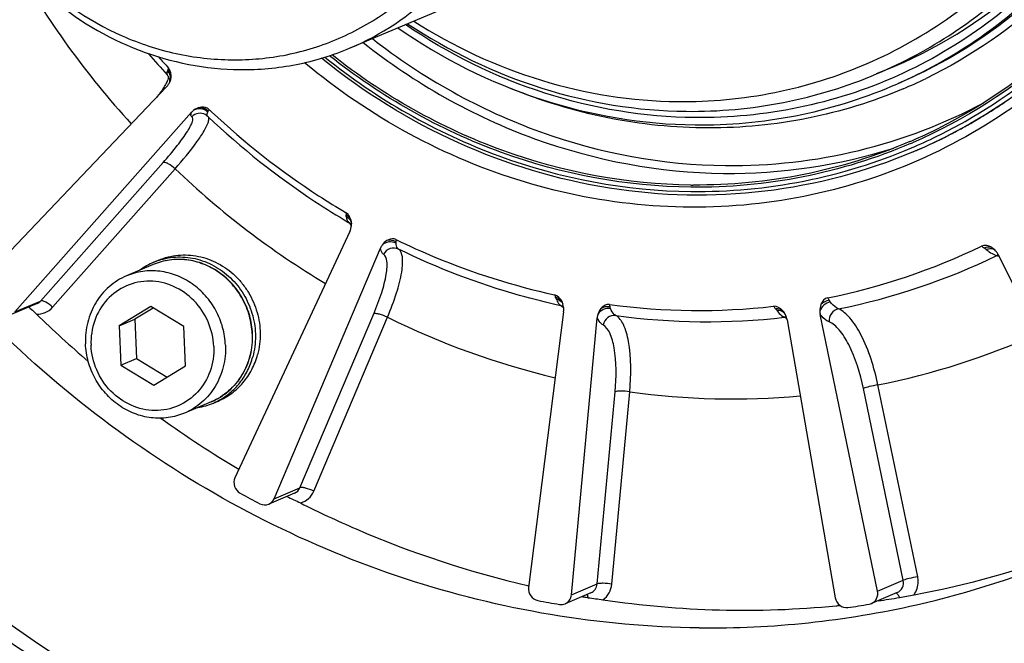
# Model space of a CAD drawing. Header units: millimetres. Extents: x 0 to 420, y 0 to 297.
# Tile 4 of 53: x 157.39 to 171.14, y 21.86 to 30.56. Entities that reach past the tile are written whole.
import ezdxf

# ---------------------------------------------------------------- set-up
doc = ezdxf.new("R2010")
doc.units = ezdxf.units.MM
doc.header["$LTSCALE"] = 23.1
doc.layers.add('COMPONENTS', color=7, linetype='CONTINUOUS')

msp = doc.modelspace()

# ---------------------------------------------------------------- linework, layer by layer
at = {"layer": 'COMPONENTS', "color": 7, "linetype": 'CONTINUOUS'}
for p, q in [((162.00484, 30.1677), (167.95921, 32.68971)), ((159.44639, 29.7928), (159.44649, 29.7927)), ((159.44036, 29.62486), (156.87815, 26.93591)), ((157.32136, 26.48351), (159.78799, 29.27002)), ((159.98829, 29.23367), (159.988, 29.23385)), ((160.00382, 29.22272), (160.01168, 29.2158)), ((160.01166, 29.21581), (160.01918, 29.20868)), ((170.61028, 29.08343), (170.6209, 29.08938)), ((170.3397, 28.93863), (170.32778, 28.93261)), ((169.84203, 28.77397), (169.84857, 28.77677)), ((169.92091, 28.74245), (169.9238, 28.74371)), ((169.86458, 28.71833), (169.88426, 28.72669)), ((169.87114, 28.7211), (169.86458, 28.71833)), ((157.68091, 26.6358), (159.39189, 28.56867)), ((157.84795, 26.54773), (159.55893, 28.48059)), ((161.98062, 27.73346), (161.98721, 27.72937)), ((161.98721, 27.72937), (161.9878, 27.72898)), ((161.99858, 27.60579), (160.39425, 24.17009)), ((160.94155, 23.87679), (162.42785, 27.37573)), ((171.05145, 27.28233), (172.8218, 23.7481)), ((159.25309, 27.14471), (158.8791, 26.98631)), ((159.26073, 27.17749), (159.32719, 27.20564)), ((157.63075, 26.59962), (157.2712, 26.44733)), ((157.32136, 26.48351), (157.68091, 26.6358)), ((157.53137, 26.53663), (157.56584, 26.50599)), ((159.21899, 26.55864), (158.77915, 26.28931)), ((159.2528, 26.53821), (158.99706, 26.3816)), ((159.68097, 26.27954), (159.21899, 26.55864)), ((164.96632, 26.61549), (164.96149, 26.62625)), ((161.3011, 24.02908), (162.33207, 26.45612)), ((161.49348, 23.98129), (162.52445, 26.40833)), ((164.98348, 26.4857), (164.49409, 22.63957)), ((165.0919, 22.53407), (165.45238, 26.40295)), ((168.05193, 26.49022), (168.04101, 26.50305)), ((169.36614, 22.58679), (168.56551, 26.4469)), ((158.77915, 26.28931), (158.99706, 26.3816)), ((158.77915, 26.28931), (158.8013, 25.74087)), ((158.99706, 26.3816), (159.01921, 25.83317)), ((159.70312, 25.7311), (159.68097, 26.27954)), ((168.10289, 26.37425), (168.77633, 22.49416)), ((160.63568, 26.17649), (160.63558, 26.17897)), ((160.63899, 26.17654), (160.63889, 26.1792)), ((158.8013, 25.74087), (159.01921, 25.83317)), ((158.8013, 25.74087), (159.26329, 25.46177)), ((159.01921, 25.83317), (159.44738, 25.5745)), ((159.26329, 25.46177), (159.70312, 25.7311)), ((169.92708, 22.78805), (169.37172, 25.46561)), ((165.45145, 22.68636), (165.7015, 25.37001)), ((165.65566, 22.68579), (165.90571, 25.36944)), ((169.72569, 22.73908), (169.17033, 25.41665)), ((160.06432, 25.22943), (159.69033, 25.07102)), ((160.09318, 25.21211), (160.15964, 25.24026)), ((161.22561, 23.95261), (160.86606, 23.80032)), ((160.94155, 23.87679), (161.3011, 24.02908)), ((165.0919, 22.53407), (165.45145, 22.68636)), ((169.36614, 22.58679), (169.72569, 22.73908)), ((165.36412, 22.56268), (165.00457, 22.41039)), ((169.64118, 22.56587), (169.28163, 22.41358)), ((165.29177, 22.50101), (165.32557, 22.49539))]:
    msp.add_line(p, q, dxfattribs=at)
for points in [[(159.44648, 29.7927), (159.45408, 29.78361), (159.46497, 29.76713), (159.47314, 29.75), (159.4786, 29.73301), (159.48148, 29.71757), (159.48239, 29.70441), (159.48201, 29.69364), (159.48098, 29.68572)], [(159.988, 29.23385), (159.98969, 29.23281), (160.00382, 29.22272)], [(161.98722, 27.72938), (162.00032, 27.71918), (162.01185, 27.7066), (162.01885, 27.69589)]]:
    msp.add_lwpolyline(points, dxfattribs=at)
for centre, radius, start, end in [((168.22003, 37.54998), 12.54138, 209.507807, 222.317325), ((167.68163, 37.29225), 11.13827, 220.30694, 222.322613), ((167.53932, 37.22407), 10.90837, 221.177772, 222.262778), ((159.12645, 29.84443), 0.35097, 335.865414, 336.605884), ((159.28038, 29.77963), 0.2224, 335.776906, 338.714758), ((159.28001, 29.77977), 0.2228, 338.716593, 343.724351), ((159.28158, 29.77934), 0.22118, 343.715381, 351.808006), ((167.04864, 35.91617), 6.8621, 292.956634, 295.877614), ((158.67119, 30.08664), 0.86697, 329.067774, 329.237037), ((159.28263, 29.77852), 0.21989, 327.690131, 334.074992), ((159.28086, 29.77941), 0.22187, 334.067444, 335.77659), ((159.95818, 29.11921), 0.2274, 126.999275, 138.455735), ((167.42981, 37.11588), 10.75439, 226.569649, 226.795564), ((166.87887, 35.75363), 7.643, 301.98261, 303.855846), ((159.90637, 29.09855), 0.158, 58.895465, 61.466505), ((167.49153, 37.0967), 10.8654, 226.55009, 236.597108), ((167.34176, 37.01847), 10.6231, 226.782067, 237.042355), ((166.89128, 35.73381), 7.61962, 299.306098, 300.902818), ((166.88976, 35.73633), 7.62255, 300.902916, 301.982071), ((166.87507, 35.72688), 7.46949, 293.418338, 296.720186), ((166.87238, 35.72431), 7.55817, 293.433872, 299.459373), ((166.89318, 35.73044), 7.61575, 297.87825, 299.214559), ((166.88025, 35.71531), 7.45682, 293.190865, 293.417169), ((166.90446, 35.72524), 7.60651, 292.955566, 296.74698), ((166.89982, 35.71737), 7.60109, 294.592329, 296.402453), ((166.89579, 35.7255), 7.61016, 296.402422, 297.878246), ((167.3061, 36.01365), 7.59637, 269.324396, 287.520174), ((166.87913, 35.71033), 7.48266, 293.20929, 293.429832), ((166.88232, 35.7028), 7.53449, 293.184302, 293.429599), ((166.90589, 35.70404), 7.58644, 293.115846, 293.417165), ((166.90436, 35.70753), 7.59025, 293.441074, 294.592142), ((167.82149, 37.13828), 11.96768, 226.337746, 239.008311), ((166.84382, 35.95098), 7.6966, 269.379397, 269.594625), ((167.18729, 36.79456), 10.3512, 237.085532, 239.5765), ((167.32229, 36.85267), 10.56851, 236.634737, 239.639918), ((161.67694, 27.80652), 0.27243, 1.959648, 6.331933), ((161.78494, 27.70789), 0.23652, 345.806107, 356.079374), ((161.78954, 27.70827), 0.23191, 4.170417, 8.943594), ((161.78593, 27.70799), 0.23554, 1.138631, 4.176365), ((161.78434, 27.70796), 0.23712, 356.072517, 1.138091), ((162.64951, 27.28151), 0.24085, 145.944616, 156.971156), ((166.90327, 35.50342), 8.99783, 281.345088, 295.805693), ((170.51433, 26.90112), 0.58453, 50.884225, 54.058401), ((170.8461, 27.19784), 0.21844, 55.764375, 59.874776), ((170.84135, 27.19082), 0.22692, 52.283485, 55.769149), ((167.02649, 35.52513), 9.17578, 281.274407, 295.876477), ((171.13361, 27.59138), 0.33818, 243.895969, 247.837885), ((171.12004, 27.55888), 0.30297, 247.896802, 248.665948), ((170.80578, 27.15908), 0.27485, 26.641493, 36.738757), ((171.09285, 27.1429), 0.1407, 106.165563, 116.032543), ((170.90847, 26.86259), 0.42484, 68.571444, 73.223166), ((159.62197, 26.32536), 0.92554, 112.972822, 126.850902), ((159.62029, 26.32853), 0.92196, 108.476816, 112.953462), ((164.47052, 26.50696), 0.43929, 21.049424, 24.318007), ((159.5792, 28.83488), 3.07823, 227.902064, 228.297674), ((164.91976, 26.42738), 0.14426, 64.131361, 77.71007), ((164.85129, 26.40586), 0.19073, 45.652018, 49.461755), ((166.87021, 35.81479), 9.31131, 262.318505, 276.44028), ((168.28654, 37.41722), 15.29453, 225.792299, 229.462881), ((167.4705, 36.46464), 11.20682, 243.81041, 256.562408), ((164.72044, 26.51883), 0.26512, 352.822718, 3.165976), ((165.70889, 26.37899), 0.25763, 164.119721, 174.662829), ((166.99194, 35.78216), 9.43543, 262.20388, 276.55497), ((167.51884, 26.17659), 0.5496, 36.80095, 39.826952), ((168.1515, 26.58928), 0.1989, 237.407313, 239.597059), ((167.86477, 26.34204), 0.23874, 34.766759, 38.370622), ((168.08518, 26.27003), 0.13931, 86.150007, 96.647945), ((167.83191, 26.32695), 0.27508, 9.900993, 19.993039), ((168.8312, 26.50188), 0.27131, 181.505184, 191.691255), ((167.38189, 35.53493), 10.26405, 281.178406, 294.288566), ((167.35435, 35.81302), 10.54357, 262.102831, 275.07686), ((159.73247, 26.06449), 0.92556, 279.057069, 292.936409), ((159.73355, 26.06112), 0.92203, 292.955952, 297.430804), ((168.00006, 37.04796), 14.82679, 234.35099, 239.384935), ((167.43858, 36.63334), 14.46938, 241.191074, 242.434191), ((167.53845, 35.17167), 12.84972, 280.482832, 290.567174), ((167.05616, 34.93937), 12.86369, 282.820635, 292.939854), ((167.12502, 35.74178), 13.52039, 259.341565, 260.642189), ((167.53281, 35.89003), 13.57528, 260.274088, 260.497968), ((167.50268, 35.60998), 13.28971, 261.474944, 275.55093), ((169.22734, 22.54178), 0.13921, 279.652918, 293.174043), ((167.51682, 35.25016), 12.93255, 278.253468, 279.598061), ((167.02003, 35.15273), 13.07975, 269.366583, 282.767562), ((167.51482, 35.32932), 13.0092, 275.617277, 275.834682), ((167.10602, 35.08714), 12.86265, 278.253468, 279.598061)]:
    msp.add_arc(centre, radius, start, end, dxfattribs=at)
for points, knots in [([(173.11653, 20.01764), (174.0042, 20.39363), (175.71761, 21.31528), (177.99448, 23.15085), (179.91667, 25.38789), (181.93827, 28.82488), (183.30667, 33.7879), (182.91683, 40.00082), (180.57918, 45.82081), (176.56058, 50.58651), (172.1356, 53.24058), (168.2932, 54.34295), (166.32096, 54.54503), (165.34194, 54.55564)], [0, 0, 0, 0, 0.06006727, 0.12040877, 0.18126365, 0.24280537, 0.36775832, 0.49537594, 0.62411538, 0.75196203, 0.87727635, 0.93899429, 1, 1, 1, 1]), ([(159.01241, 53.31353), (158.12474, 52.93754), (156.41133, 52.01588), (154.13446, 50.18032), (152.21227, 47.94328), (150.19067, 44.50628), (148.82227, 39.54326), (149.21211, 33.33035), (151.54976, 27.51035), (155.56836, 22.74466), (159.99334, 20.09058), (163.83574, 18.98821), (165.80799, 18.78613), (166.78701, 18.77553)], [0, 0, 0, 0, 0.06006727, 0.12040877, 0.18126365, 0.24280537, 0.36775832, 0.49537594, 0.62411538, 0.75196203, 0.87727635, 0.93899429, 1, 1, 1, 1]), ([(167.00491, 18.86782), (166.03091, 18.87837), (164.06888, 19.07847), (160.24514, 20.16989), (155.8373, 22.79807), (151.82049, 27.52169), (149.46208, 33.29834), (149.02846, 39.47773), (150.34338, 44.4298), (152.31736, 47.87404), (154.20304, 50.12461), (156.44415, 51.98223), (158.13564, 52.9244), (159.01319, 53.31189)], [0, 0, 0, 0, 0.06098944, 0.12268692, 0.247953, 0.37575045, 0.50446605, 0.63210461, 0.75711924, 0.81869418, 0.87957731, 0.93993492, 1, 1, 1, 1]), ([(166.87543, 22.07378), (165.49006, 22.08879), (162.6773, 22.56646), (158.84072, 24.51273), (155.65696, 27.51437), (153.39702, 31.30922), (152.24816, 35.57391), (152.31201, 39.94887), (153.58794, 44.057), (155.20445, 46.40765), (156.15871, 47.41193)], [0, 0, 0, 0, 0.12147131, 0.24555582, 0.37206607, 0.50001484, 0.62796075, 0.75446336, 0.87853829, 1, 1, 1, 1]), ([(169.56278, 29.63306), (169.94769, 29.79611), (170.69065, 30.19579), (171.67794, 30.99176), (172.51143, 31.96181), (173.38802, 33.45219), (173.98143, 35.60425), (173.81197, 38.29851), (172.79982, 40.82147), (171.33561, 42.55443), (169.89501, 43.58603), (168.71586, 44.15993), (167.47093, 44.51758), (166.61586, 44.60506), (166.19134, 44.60966)], [0, 0, 0, 0, 0.06003999, 0.12035456, 0.18118223, 0.24269632, 0.36759346, 0.49515397, 0.62383543, 0.75162447, 0.81485565, 0.87733075, 0.93902145, 1, 1, 1, 1]), ([(169.35411, 29.80532), (169.72727, 29.96334), (170.44756, 30.35071), (171.40473, 31.12232), (172.21281, 32.06238), (172.84754, 33.14222), (173.29052, 34.32999), (173.61012, 36.01374), (173.47444, 38.20667), (172.49272, 40.65096), (171.07345, 42.33135), (169.67689, 43.33138), (168.5338, 43.88776), (167.32696, 44.23446), (166.49806, 44.31926), (166.08652, 44.32372)], [0, 0, 0, 0, 0.06001318, 0.12030051, 0.18110055, 0.24258687, 0.3048479, 0.36787949, 0.49538253, 0.62400662, 0.75173874, 0.81494174, 0.87738887, 0.93905089, 1, 1, 1, 1]), ([(166.57763, 29.42007), (167.03065, 29.41517), (167.9381, 29.49892), (169.23985, 29.90571), (170.42778, 30.5774), (171.45472, 31.48743), (172.28122, 32.59983), (172.87595, 33.87083), (173.21676, 35.25166), (173.31724, 37.16939), (172.76741, 39.56591), (171.40036, 41.60928), (169.93606, 42.84971), (168.69784, 43.54682), (167.3662, 43.98335), (166.44277, 44.0898), (165.98495, 44.09476)], [0, 0, 0, 0, 0.06062986, 0.12091632, 0.18121863, 0.24188846, 0.303218, 0.3653918, 0.42846099, 0.49234133, 0.62109562, 0.74979916, 0.81362331, 0.87662554, 0.93872937, 1, 1, 1, 1]), ([(162.00479, 30.16768), (162.436, 30.35032), (163.24379, 30.88749), (164.08896, 32.08055), (164.48457, 33.51832), (164.39007, 35.03096), (163.82142, 36.44718), (162.84219, 37.60716), (161.56293, 38.37685), (160.59036, 38.56786), (160.11294, 38.57304)], [0, 0, 0, 0, 0.12007452, 0.24216489, 0.36730324, 0.49511035, 0.62404113, 0.7520779, 0.87757818, 1, 1, 1, 1]), ([(158.57277, 38.27084), (158.14156, 38.0882), (157.33378, 37.55103), (156.4886, 36.35797), (156.09299, 34.9202), (156.18749, 33.40756), (156.75614, 31.99134), (157.73537, 30.83136), (159.01463, 30.06168), (159.9872, 29.87066), (160.46462, 29.86549)], [0, 0, 0, 0, 0.1200746, 0.24216498, 0.36730332, 0.49511042, 0.62404119, 0.75207795, 0.87757824, 1, 1, 1, 1]), ([(160.01137, 38.34408), (159.75385, 38.34687), (159.23799, 38.29926), (158.498, 38.06801), (157.82271, 37.68617), (157.23894, 37.1689), (156.76914, 36.53636), (156.31626, 35.56971), (156.11817, 34.2003), (156.49394, 32.57712), (157.41733, 31.19091), (158.54978, 30.39721), (159.56299, 30.06561), (160.08803, 30.00497), (160.34828, 30.00215)], [0, 0, 0, 0, 0.0606999, 0.1210569, 0.18142836, 0.24216789, 0.30356792, 0.36581307, 0.49233333, 0.62123551, 0.75008689, 0.87648208, 0.9386586, 1, 1, 1, 1]), ([(160.34828, 30.00215), (160.60581, 29.99936), (161.12166, 30.04697), (161.86165, 30.27822), (162.53694, 30.66006), (163.12071, 31.17732), (163.59052, 31.80987), (164.04339, 32.77652), (164.24148, 34.14593), (163.86571, 35.76911), (162.94232, 37.15531), (161.80988, 37.94902), (160.79666, 38.28062), (160.27162, 38.34126), (160.01137, 38.34408)], [0, 0, 0, 0, 0.0606999, 0.1210569, 0.18142836, 0.24216789, 0.30356792, 0.36581307, 0.49233333, 0.62123551, 0.75008689, 0.87648208, 0.9386586, 1, 1, 1, 1]), ([(173.75321, 37.10872), (173.79512, 36.59729), (173.78206, 35.57009), (173.46749, 34.07412), (172.87003, 32.68861), (172.01287, 31.4709), (170.93022, 30.47126), (169.66596, 29.73154), (168.27312, 29.28269), (167.29973, 29.19005), (166.81388, 29.19532)], [0, 0, 0, 0, 0.12989013, 0.25815422, 0.38456176, 0.50917762, 0.63236315, 0.75472481, 0.87701293, 1, 1, 1, 1]), ([(169.35223, 29.81015), (170.04374, 30.07119), (171.35595, 30.84144), (172.83652, 32.59199), (173.70084, 34.75861), (173.8122, 36.32915), (173.75306, 37.10868)], [0, 0, 0, 0, 0.24357513, 0.49027653, 0.74237468, 1, 1, 1, 1]), ([(173.96216, 36.81147), (173.99275, 36.0541), (173.84346, 34.53699), (172.98526, 32.4462), (171.56543, 30.73639), (170.31638, 29.95224), (169.65496, 29.6721)], [0, 0, 0, 0, 0.25727241, 0.50928164, 0.7562006, 1, 1, 1, 1]), ([(174.56604, 36.72447), (174.59968, 35.89131), (174.43695, 34.22246), (173.49951, 31.91992), (171.94712, 30.03133), (170.57952, 29.15885), (169.85443, 28.84463)], [0, 0, 0, 0, 0.25724212, 0.50925976, 0.75620565, 1, 1, 1, 1]), ([(174.09077, 36.82919), (174.12052, 36.09263), (173.98329, 34.61725), (173.18411, 32.56952), (171.85385, 30.86413), (170.67348, 30.04768), (170.0436, 29.74215)], [0, 0, 0, 0, 0.25688871, 0.50888016, 0.75603704, 1, 1, 1, 1]), ([(174.54059, 36.72594), (174.57263, 35.93268), (174.42753, 34.34423), (173.57889, 32.13572), (172.1643, 30.28814), (170.90625, 29.39363), (170.23361, 29.05503)], [0, 0, 0, 0, 0.25701446, 0.5090761, 0.75620915, 1, 1, 1, 1]), ([(170.58954, 29.14337), (171.12568, 29.44621), (172.13262, 30.19035), (172.93166, 31.15333), (173.27108, 31.6751)], [0, 0, 0, 0, 0.4972978, 1, 1, 1, 1]), ([(173.36075, 31.51738), (173.04953, 31.04169), (172.3293, 30.15657), (170.99716, 29.09424), (169.47296, 28.34757), (167.82082, 27.94879), (166.10978, 27.9137), (164.41071, 28.24298), (162.79397, 28.92124), (161.81938, 29.58387), (161.36641, 29.96039)], [0, 0, 0, 0, 0.12468408, 0.24810294, 0.37094323, 0.49397932, 0.61795873, 0.74346162, 0.87080471, 1, 1, 1, 1]), ([(173.28946, 31.56652), (172.91847, 31.01166), (172.03947, 29.99511), (170.92885, 29.23684), (170.3397, 28.93863)], [0, 0, 0, 0, 0.50268628, 1, 1, 1, 1]), ([(162.89143, 30.54256), (163.44298, 30.1894), (164.63443, 29.63229), (165.93551, 29.42703), (166.57763, 29.42007)], [0, 0, 0, 0, 0.5049216, 1, 1, 1, 1]), ([(162.66948, 30.44886), (163.27961, 30.02432), (164.61392, 29.35108), (166.09027, 29.10227), (166.81796, 29.09439)], [0, 0, 0, 0, 0.5052914, 1, 1, 1, 1]), ([(166.81388, 29.19532), (166.10672, 29.20298), (164.67243, 29.44115), (163.37211, 30.08609), (162.77578, 30.49329)], [0, 0, 0, 0, 0.49479423, 1, 1, 1, 1]), ([(162.80581, 30.50572), (163.3832, 30.12178), (164.63724, 29.51473), (166.0146, 29.29077), (166.69397, 29.28341)], [0, 0, 0, 0, 0.5050917, 1, 1, 1, 1]), ([(162.31307, 30.29762), (163.01851, 29.74598), (164.59228, 28.86393), (166.37055, 28.53612), (167.24538, 28.52664)], [0, 0, 0, 0, 0.50582996, 1, 1, 1, 1]), ([(160.46462, 29.86549), (160.72833, 29.86263), (161.2563, 29.91024), (161.76332, 30.06541), (162.00479, 30.16768)], [0, 0, 0, 0, 0.5014165, 1, 1, 1, 1]), ([(162.18443, 30.24371), (162.90166, 29.67539), (164.50568, 28.76579), (166.32279, 28.42749), (167.21653, 28.41781)], [0, 0, 0, 0, 0.50589123, 1, 1, 1, 1]), ([(169.86458, 28.71833), (169.20615, 28.43944), (167.79496, 28.06539), (165.59677, 28.11421), (163.46154, 28.76014), (162.18557, 29.55285), (161.60388, 30.02381)], [0, 0, 0, 0, 0.24485966, 0.49218117, 0.74370799, 1, 1, 1, 1]), ([(161.65048, 30.0382), (162.37643, 29.45548), (164.00395, 28.52193), (165.85237, 28.17446), (166.76131, 28.16462)], [0, 0, 0, 0, 0.50595048, 1, 1, 1, 1]), ([(166.75892, 28.22399), (165.86288, 28.23369), (164.04098, 28.57373), (162.43378, 29.48783), (161.71558, 30.05881)], [0, 0, 0, 0, 0.49409376, 1, 1, 1, 1]), ([(166.76045, 28.25483), (165.8707, 28.26447), (164.06173, 28.60093), (162.46447, 29.50565), (161.7501, 30.07098)], [0, 0, 0, 0, 0.49411473, 1, 1, 1, 1]), ([(159.45199, 29.84644), (159.44936, 29.84043), (159.44304, 29.82432), (159.43848, 29.8015), (159.44639, 29.79281)], [0, 0, 0, 0, 0.35806769, 1, 1, 1, 1]), ([(159.45199, 29.84644), (159.46917, 29.82773), (159.49491, 29.78216), (159.49525, 29.72952), (159.489, 29.70565)], [0, 0, 0, 0, 0.50723094, 1, 1, 1, 1]), ([(159.45768, 29.86228), (159.46516, 29.85456), (159.49113, 29.8222), (159.50312, 29.77842), (159.50051, 29.74786)], [0, 0, 0, 0, 0.25951629, 1, 1, 1, 1]), ([(159.46295, 29.75136), (159.46249, 29.74798), (159.4594, 29.73207), (159.45365, 29.7168), (159.44858, 29.70507)], [0, 0, 0, 0, 0.21076214, 1, 1, 1, 1]), ([(166.69397, 29.28341), (167.14945, 29.27848), (168.06134, 29.36069), (168.93704, 29.6287), (169.35411, 29.80532)], [0, 0, 0, 0, 0.50142108, 1, 1, 1, 1]), ([(159.36636, 29.56694), (159.36136, 29.55982), (159.33972, 29.52947), (159.31723, 29.49974), (159.29967, 29.47722)], [0, 0, 0, 0, 0.23365871, 1, 1, 1, 1]), ([(159.41485, 29.641), (159.41137, 29.63519), (159.39591, 29.61005), (159.37942, 29.58556), (159.36636, 29.56694)], [0, 0, 0, 0, 0.22937278, 1, 1, 1, 1]), ([(169.72509, 29.59755), (169.2983, 29.41678), (168.40299, 29.14063), (167.00066, 29.00439), (165.58644, 29.14867), (164.67431, 29.42686), (164.23367, 29.60782)], [0, 0, 0, 0, 0.24703883, 0.49536683, 0.74610942, 1, 1, 1, 1]), ([(166.81796, 29.09439), (167.28795, 29.0893), (168.22888, 29.17415), (169.13245, 29.45078), (169.56278, 29.63306)], [0, 0, 0, 0, 0.50142632, 1, 1, 1, 1]), ([(160.01404, 29.27274), (159.98919, 29.2965), (159.92361, 29.32887), (159.85109, 29.31684), (159.82133, 29.30082)], [0, 0, 0, 0, 0.50425786, 1, 1, 1, 1]), ([(160.03647, 29.30593), (160.02763, 29.31429), (159.98826, 29.34122), (159.93678, 29.344), (159.90265, 29.33736)], [0, 0, 0, 0, 0.25930204, 1, 1, 1, 1]), ([(167.24538, 28.52664), (167.87023, 28.51988), (169.12339, 28.66027), (170.30188, 29.11005), (170.85014, 29.40273)], [0, 0, 0, 0, 0.50136245, 1, 1, 1, 1]), ([(159.39189, 28.56867), (159.45992, 28.64553), (159.55441, 28.75717), (159.66482, 28.90416), (159.72703, 28.9947), (159.77241, 29.07425), (159.80231, 29.13534), (159.81199, 29.19637), (159.7928, 29.20799)], [0, 0, 0, 0, 0.39812544, 0.56738502, 0.71146357, 0.82726971, 0.91298984, 1, 1, 1, 1]), ([(159.7928, 29.20799), (159.7894, 29.21004), (159.77416, 29.22743), (159.78237, 29.2531), (159.78799, 29.27002)], [0, 0, 0, 0, 0.18205537, 1, 1, 1, 1]), ([(159.98184, 29.23736), (159.9524, 29.25336), (159.88065, 29.26608), (159.81638, 29.23213), (159.7928, 29.20798)], [0, 0, 0, 0, 0.49823931, 1, 1, 1, 1]), ([(160.01166, 29.21582), (160.00667, 29.22055), (160.00432, 29.23194), (160.00548, 29.24176), (160.00598, 29.2449)], [0, 0, 0, 0, 0.68367003, 1, 1, 1, 1]), ([(160.01906, 29.12283), (160.0222, 29.13168), (160.03009, 29.15733), (160.03432, 29.18951), (160.02404, 29.20466)], [0, 0, 0, 0, 0.3390321, 1, 1, 1, 1]), ([(159.55893, 28.48059), (159.666, 28.60217), (159.80862, 28.77326), (159.95615, 28.99232), (160.00494, 29.08303), (160.01906, 29.12283)], [0, 0, 0, 0, 0.6130898, 0.84019179, 1, 1, 1, 1]), ([(169.82798, 28.83323), (169.34745, 28.62718), (168.33744, 28.31436), (167.28471, 28.21829), (166.75892, 28.22399)], [0, 0, 0, 0, 0.49857523, 1, 1, 1, 1]), ([(166.76131, 28.16462), (167.28901, 28.1589), (168.34553, 28.25496), (169.35948, 28.56785), (169.84203, 28.77397)], [0, 0, 0, 0, 0.50142474, 1, 1, 1, 1]), ([(169.81671, 28.86102), (169.34251, 28.65787), (168.34637, 28.34856), (167.30813, 28.2509), (166.78937, 28.25457)], [0, 0, 0, 0, 0.49859752, 1, 1, 1, 1]), ([(159.55893, 28.48059), (159.53058, 28.50859), (159.48621, 28.5434), (159.42761, 28.56949), (159.40092, 28.57249), (159.39189, 28.56867)], [0, 0, 0, 0, 0.61557975, 0.84851033, 1, 1, 1, 1]), ([(161.94772, 27.83657), (161.95688, 27.83165), (161.98983, 27.80981), (162.01324, 27.77295), (162.01863, 27.74436)], [0, 0, 0, 0, 0.2633809, 1, 1, 1, 1]), ([(161.94922, 27.81584), (161.94954, 27.80624), (161.9518, 27.77709), (161.96364, 27.74456), (161.98062, 27.73347)], [0, 0, 0, 0, 0.32134391, 1, 1, 1, 1]), ([(161.94922, 27.81584), (161.95889, 27.81024), (161.99374, 27.78521), (162.01686, 27.74371), (162.02108, 27.71235)], [0, 0, 0, 0, 0.26099938, 1, 1, 1, 1]), ([(162.64955, 27.49139), (162.63885, 27.4966), (162.59376, 27.50994), (162.5448, 27.49554), (162.51523, 27.47822)], [0, 0, 0, 0, 0.25769988, 1, 1, 1, 1]), ([(162.46872, 27.28749), (162.46306, 27.29116), (162.43848, 27.31428), (162.43079, 27.34957), (162.42785, 27.37573)], [0, 0, 0, 0, 0.20406367, 1, 1, 1, 1]), ([(162.64326, 27.44389), (162.6126, 27.45904), (162.54081, 27.47011), (162.47468, 27.43954), (162.44996, 27.41638)], [0, 0, 0, 0, 0.50240316, 1, 1, 1, 1]), ([(162.67784, 27.35983), (162.64246, 27.3771), (162.55329, 27.3823), (162.48733, 27.32315), (162.46872, 27.28749)], [0, 0, 0, 0, 0.4945892, 1, 1, 1, 1]), ([(162.52445, 26.40833), (162.57168, 26.52028), (162.64961, 26.72768), (162.717, 26.97924), (162.73684, 27.14957), (162.73614, 27.25779), (162.71194, 27.3377), (162.67784, 27.35982)], [0, 0, 0, 0, 0.36592852, 0.66591973, 0.78361664, 0.87757691, 1, 1, 1, 1]), ([(162.67784, 27.35982), (162.67268, 27.36317), (162.65005, 27.3854), (162.64488, 27.41911), (162.64326, 27.44389)], [0, 0, 0, 0, 0.19857233, 1, 1, 1, 1]), ([(162.64955, 27.49139), (162.82617, 27.40547), (163.53737, 27.08467), (164.28649, 26.84753), (164.85665, 26.72274)], [0, 0, 0, 0, 0.25178173, 1, 1, 1, 1]), ([(164.95048, 26.56834), (164.75535, 26.61081), (163.97581, 26.80549), (163.22029, 27.09518), (162.67784, 27.35982)], [0, 0, 0, 0, 0.24860538, 1, 1, 1, 1]), ([(170.85743, 27.37436), (170.86584, 27.37913), (170.89595, 27.39345), (170.93388, 27.3967), (170.95571, 27.3868)], [0, 0, 0, 0, 0.28733314, 1, 1, 1, 1]), ([(170.8831, 27.35464), (170.89287, 27.35949), (170.92838, 27.37369), (170.9726, 27.37186), (170.99595, 27.35716)], [0, 0, 0, 0, 0.2833083, 1, 1, 1, 1]), ([(159.3272, 27.20564), (159.37037, 27.22392), (159.45978, 27.25397), (159.59941, 27.27819), (159.74195, 27.28114), (159.93254, 27.25665), (160.16418, 27.17268), (160.36503, 27.02662), (160.49956, 26.87957), (160.61461, 26.71431), (160.71593, 26.48121), (160.76026, 26.18182), (160.73569, 25.98158), (160.71006, 25.8863)], [0, 0, 0, 0, 0.05981864, 0.1198244, 0.18018779, 0.24104803, 0.36428018, 0.49002468, 0.55381842, 0.61795917, 0.74634668, 0.87409215, 1, 1, 1, 1]), ([(159.3281, 27.20296), (159.41424, 27.23175), (159.55148, 27.25584), (159.73484, 27.24771), (159.91832, 27.2131), (160.13867, 27.12048), (160.32781, 26.9713), (160.45363, 26.82458), (160.56061, 26.66151), (160.65388, 26.43401), (160.69304, 26.14388), (160.6684, 25.95037), (160.64359, 25.85815)], [0, 0, 0, 0, 0.11956801, 0.18005551, 0.24106785, 0.36461824, 0.49055328, 0.55436389, 0.61847705, 0.74672393, 0.87426612, 1, 1, 1, 1]), ([(162.33207, 26.45612), (162.37363, 26.55396), (162.44225, 26.73518), (162.50184, 26.95498), (162.51966, 27.10383), (162.51937, 27.19832), (162.49845, 27.26817), (162.46872, 27.28749)], [0, 0, 0, 0, 0.36618944, 0.66628675, 0.78396273, 0.87785417, 1, 1, 1, 1]), ([(170.8831, 27.35464), (170.8917, 27.34766), (170.92378, 27.32275), (170.95825, 27.30067), (170.98481, 27.28769)], [0, 0, 0, 0, 0.27246523, 1, 1, 1, 1]), ([(160.63889, 26.1792), (160.6355, 26.26315), (160.60899, 26.43121), (160.51357, 26.66722), (160.36785, 26.87524), (160.18009, 27.04296), (159.96102, 27.16042), (159.72324, 27.22022), (159.48109, 27.21836), (159.32592, 27.17556), (159.25309, 27.14471)], [0, 0, 0, 0, 0.1277907, 0.25611157, 0.38403419, 0.51070965, 0.6355705, 0.75846479, 0.87970219, 1, 1, 1, 1]), ([(160.63558, 26.17897), (160.63199, 26.26296), (160.60513, 26.43108), (160.50934, 26.66709), (160.36343, 26.87506), (160.17579, 27.04264), (159.95724, 27.1599), (159.72044, 27.21958), (159.47963, 27.21785), (159.32542, 27.17535), (159.25309, 27.14471)], [0, 0, 0, 0, 0.1281263, 0.2568286, 0.38508694, 0.51196322, 0.63682171, 0.75947987, 0.88027416, 1, 1, 1, 1]), ([(158.8791, 26.98631), (158.79136, 26.94915), (158.62568, 26.84512), (158.43733, 26.61832), (158.32348, 26.34097), (158.30368, 26.13972), (158.30774, 26.03925)], [0, 0, 0, 0, 0.24379922, 0.49071754, 0.74272347, 1, 1, 1, 1]), ([(160.26169, 26.01808), (160.2583, 26.10217), (160.23175, 26.27055), (160.13628, 26.50703), (159.9905, 26.7155), (159.80284, 26.88354), (159.58412, 27.00118), (159.34706, 27.06114), (159.10593, 27.05952), (158.95153, 27.01698), (158.8791, 26.98631)], [0, 0, 0, 0, 0.12811298, 0.25681049, 0.38507228, 0.51195559, 0.63682042, 0.75948245, 0.88027652, 1, 1, 1, 1]), ([(160.09787, 26.00093), (160.09309, 26.11916), (160.03868, 26.35587), (159.83861, 26.65536), (159.5477, 26.8599), (159.20746, 26.93632), (158.86996, 26.86964), (158.59036, 26.66892), (158.41302, 26.36876), (158.37972, 26.13553), (158.3844, 26.01949)], [0, 0, 0, 0, 0.12923549, 0.25842136, 0.3851442, 0.508354, 0.62905648, 0.74981347, 0.87315265, 1, 1, 1, 1]), ([(164.87084, 26.68786), (164.88073, 26.68617), (164.91673, 26.6767), (164.94907, 26.65051), (164.96148, 26.62629)], [0, 0, 0, 0, 0.26937224, 1, 1, 1, 1]), ([(157.62225, 26.45384), (157.66401, 26.45144), (157.74983, 26.4654), (157.82024, 26.51642), (157.84795, 26.54773)], [0, 0, 0, 0, 0.50011707, 1, 1, 1, 1]), ([(157.84795, 26.54773), (157.8196, 26.57573), (157.77523, 26.61053), (157.71663, 26.63663), (157.68994, 26.63963), (157.68091, 26.6358)], [0, 0, 0, 0, 0.61557962, 0.84851027, 1, 1, 1, 1]), ([(164.8805, 26.66474), (164.88427, 26.65494), (164.89841, 26.62229), (164.9192, 26.5911), (164.93928, 26.57577)], [0, 0, 0, 0, 0.29361551, 1, 1, 1, 1]), ([(164.88051, 26.66475), (164.8907, 26.66259), (164.92825, 26.65099), (164.9609, 26.62215), (164.97368, 26.59627)], [0, 0, 0, 0, 0.26524224, 1, 1, 1, 1]), ([(165.63861, 26.53096), (165.60496, 26.53574), (165.5341, 26.52433), (165.47904, 26.47805), (165.46109, 26.44948)], [0, 0, 0, 0, 0.50185057, 1, 1, 1, 1]), ([(165.6256, 26.58704), (165.61404, 26.58859), (165.5672, 26.58669), (165.52618, 26.55661), (165.50392, 26.53055)], [0, 0, 0, 0, 0.2539489, 1, 1, 1, 1]), ([(168.82043, 26.52642), (168.81065, 26.53057), (168.7665, 26.55473), (168.73119, 26.59225), (168.70687, 26.6233)], [0, 0, 0, 0, 0.21224262, 1, 1, 1, 1]), ([(162.52445, 26.40833), (162.48844, 26.42684), (162.43494, 26.44809), (162.36951, 26.46038), (162.34175, 26.46022), (162.33207, 26.45612)], [0, 0, 0, 0, 0.6036672, 0.84328664, 1, 1, 1, 1]), ([(165.53466, 26.3011), (165.5265, 26.30562), (165.49054, 26.33178), (165.46693, 26.37139), (165.45238, 26.40295)], [0, 0, 0, 0, 0.21157628, 1, 1, 1, 1]), ([(165.71204, 26.43395), (165.67335, 26.43924), (165.58783, 26.41564), (165.54243, 26.34066), (165.53466, 26.3011)], [0, 0, 0, 0, 0.49196123, 1, 1, 1, 1]), ([(165.71204, 26.43395), (165.70459, 26.43808), (165.67144, 26.46295), (165.65104, 26.50093), (165.63861, 26.53096)], [0, 0, 0, 0, 0.20774601, 1, 1, 1, 1]), ([(165.90571, 25.36944), (165.92687, 25.60251), (165.93107, 25.92578), (165.84186, 26.28479), (165.76006, 26.40739), (165.71204, 26.43395)], [0, 0, 0, 0, 0.6304363, 0.85218947, 1, 1, 1, 1]), ([(167.94092, 26.5286), (167.95054, 26.53024), (167.98538, 26.53335), (168.02301, 26.52097), (168.04099, 26.50308)], [0, 0, 0, 0, 0.27781858, 1, 1, 1, 1]), ([(167.95891, 26.50583), (167.9694, 26.50712), (168.008, 26.50846), (168.04825, 26.49146), (168.06688, 26.47039)], [0, 0, 0, 0, 0.27308694, 1, 1, 1, 1]), ([(167.95891, 26.50582), (167.96566, 26.4968), (167.99064, 26.46554), (168.02009, 26.43722), (168.04436, 26.42171)], [0, 0, 0, 0, 0.2811823, 1, 1, 1, 1]), ([(168.69051, 26.34537), (168.6798, 26.34989), (168.63197, 26.37539), (168.5927, 26.41442), (168.56551, 26.4469)], [0, 0, 0, 0, 0.21527152, 1, 1, 1, 1]), ([(168.82042, 26.52643), (168.7821, 26.51885), (168.7094, 26.46941), (168.68689, 26.38546), (168.69051, 26.34537)], [0, 0, 0, 0, 0.49253226, 1, 1, 1, 1]), ([(169.37172, 25.46561), (169.32115, 25.70666), (169.21936, 26.03834), (169.00656, 26.38634), (168.88268, 26.50019), (168.82043, 26.52642)], [0, 0, 0, 0, 0.60401822, 0.83434591, 1, 1, 1, 1]), ([(165.7015, 25.37001), (165.72047, 25.57382), (165.72486, 25.85649), (165.6478, 26.17057), (165.57655, 26.27786), (165.53466, 26.3011)], [0, 0, 0, 0, 0.63071544, 0.85238802, 1, 1, 1, 1]), ([(169.17033, 25.41665), (169.12656, 25.6276), (169.03825, 25.91788), (168.85295, 26.22266), (168.74486, 26.32238), (168.69051, 26.34537)], [0, 0, 0, 0, 0.60422716, 0.83449063, 1, 1, 1, 1]), ([(160.06432, 25.22943), (160.15243, 25.26675), (160.31874, 25.371), (160.50793, 25.59801), (160.62249, 25.87519), (160.64279, 26.07624), (160.63899, 26.17654)], [0, 0, 0, 0, 0.24450932, 0.49176178, 0.74352428, 1, 1, 1, 1]), ([(160.63568, 26.17649), (160.63974, 26.07602), (160.61994, 25.87477), (160.50609, 25.59742), (160.31775, 25.37061), (160.15206, 25.26659), (160.06432, 25.22943)], [0, 0, 0, 0, 0.25727482, 0.50928231, 0.75620095, 1, 1, 1, 1]), ([(159.69033, 25.07102), (159.61791, 25.04035), (159.4635, 24.99782), (159.22237, 24.99619), (158.98531, 25.05615), (158.7666, 25.17379), (158.57893, 25.34183), (158.43316, 25.5503), (158.33768, 25.78678), (158.31114, 25.95516), (158.30774, 26.03925)], [0, 0, 0, 0, 0.11972348, 0.24051755, 0.36317958, 0.48804441, 0.61492772, 0.74318951, 0.87188702, 1, 1, 1, 1]), ([(160.09787, 26.00093), (160.10256, 25.88488), (160.06925, 25.65165), (159.89192, 25.35149), (159.61231, 25.15078), (159.27481, 25.08409), (158.93458, 25.16051), (158.64366, 25.36505), (158.44359, 25.66454), (158.38918, 25.90125), (158.3844, 26.01949)], [0, 0, 0, 0, 0.12684735, 0.25018653, 0.37094352, 0.491646, 0.6148558, 0.74157864, 0.87076451, 1, 1, 1, 1]), ([(160.26169, 26.01808), (160.26575, 25.91761), (160.24595, 25.71636), (160.1321, 25.43901), (159.94376, 25.21221), (159.77807, 25.10818), (159.69033, 25.07102)], [0, 0, 0, 0, 0.25727653, 0.50928246, 0.75620078, 1, 1, 1, 1]), ([(160.15831, 25.24275), (160.21694, 25.27318), (160.32841, 25.34724), (160.46883, 25.49172), (160.57759, 25.66404), (160.62583, 25.79211), (160.64359, 25.85815)], [0, 0, 0, 0, 0.24606302, 0.49411153, 0.74523278, 1, 1, 1, 1]), ([(160.15963, 25.24026), (160.22587, 25.26831), (160.35266, 25.34058), (160.51309, 25.49059), (160.63686, 25.67509), (160.6907, 25.81433), (160.71006, 25.8863)], [0, 0, 0, 0, 0.24609977, 0.49396766, 0.74501014, 1, 1, 1, 1]), ([(169.37172, 25.46561), (169.33153, 25.45853), (169.2642, 25.44356), (169.19642, 25.4277), (169.17033, 25.41665)], [0, 0, 0, 0, 0.59028113, 1, 1, 1, 1]), ([(165.90571, 25.36944), (165.86546, 25.3758), (165.80775, 25.38092), (165.73956, 25.37835), (165.71163, 25.3743), (165.7015, 25.37001)], [0, 0, 0, 0, 0.59504327, 0.83934706, 1, 1, 1, 1]), ([(160.39425, 24.17009), (160.37717, 24.13351), (160.37304, 24.04357), (160.43025, 23.97444), (160.46593, 23.95482)], [0, 0, 0, 0, 0.49789853, 1, 1, 1, 1]), ([(161.49348, 23.98129), (161.45747, 23.99979), (161.40397, 24.02104), (161.33854, 24.03333), (161.31078, 24.03318), (161.3011, 24.02908)], [0, 0, 0, 0, 0.60366707, 0.84328658, 1, 1, 1, 1]), ([(161.31011, 23.81696), (161.35024, 23.82834), (161.42692, 23.8706), (161.47687, 23.94219), (161.49348, 23.98129)], [0, 0, 0, 0, 0.49540829, 1, 1, 1, 1]), ([(161.31011, 23.81696), (161.56468, 23.68866), (162.59049, 23.20905), (163.67393, 22.85213), (164.49958, 22.66264)], [0, 0, 0, 0, 0.25178528, 1, 1, 1, 1]), ([(165.36412, 22.56268), (165.38783, 22.57273), (165.43089, 22.60778), (165.44898, 22.65985), (165.45145, 22.68636)], [0, 0, 0, 0, 0.49166628, 1, 1, 1, 1]), ([(165.65566, 22.68579), (165.61541, 22.69214), (165.5577, 22.69727), (165.48952, 22.6947), (165.46158, 22.69065), (165.45145, 22.68636)], [0, 0, 0, 0, 0.59504314, 0.83934699, 1, 1, 1, 1]), ([(165.53258, 22.4671), (165.56707, 22.49142), (165.62629, 22.55774), (165.65163, 22.64253), (165.65566, 22.68579)], [0, 0, 0, 0, 0.49271749, 1, 1, 1, 1]), ([(169.64118, 22.56589), (169.67188, 22.57889), (169.72584, 22.63119), (169.73278, 22.70491), (169.72569, 22.73908)], [0, 0, 0, 0, 0.48863227, 1, 1, 1, 1]), ([(169.92708, 22.78805), (169.88689, 22.78096), (169.81956, 22.766), (169.75178, 22.75013), (169.72569, 22.73908)], [0, 0, 0, 0, 0.590281, 1, 1, 1, 1]), ([(169.87634, 22.53641), (169.91412, 22.58875), (169.9412, 22.67953), (169.93163, 22.76612), (169.92708, 22.78805)], [0, 0, 0, 0, 0.74243764, 1, 1, 1, 1]), ([(164.49409, 22.63957), (164.48892, 22.59899), (164.51007, 22.51213), (164.58506, 22.46206), (164.62438, 22.45466)], [0, 0, 0, 0, 0.5054972, 1, 1, 1, 1]), ([(169.28212, 22.41381), (169.3127, 22.42689), (169.36634, 22.4792), (169.37321, 22.55271), (169.36614, 22.58679)], [0, 0, 0, 0, 0.48864864, 1, 1, 1, 1]), ([(169.67313, 22.49864), (169.66664, 22.51341), (169.65455, 22.5367), (169.63293, 22.55626), (169.62264, 22.55813)], [0, 0, 0, 0, 0.6066473, 1, 1, 1, 1]), ([(165.00447, 22.41035), (165.0282, 22.42039), (165.07132, 22.45544), (165.08943, 22.50755), (165.0919, 22.53407)], [0, 0, 0, 0, 0.49166445, 1, 1, 1, 1]), ([(165.32557, 22.49539), (165.32505, 22.50006), (165.32279, 22.5157), (165.31874, 22.53149), (165.3132, 22.54117)], [0, 0, 0, 0, 0.29605827, 1, 1, 1, 1]), ([(168.77633, 22.49416), (168.78333, 22.45385), (168.82717, 22.37693), (168.91377, 22.3521), (168.95249, 22.35771)], [0, 0, 0, 0, 0.51124947, 1, 1, 1, 1])]:
    msp.add_open_spline(points, degree=3, knots=knots, dxfattribs=at)
for points in [[(159.45768, 29.86228), (159.4561, 29.85689), (159.45424, 29.85158), (159.45199, 29.84644)], [(159.46638, 29.88784), (159.46328, 29.87939), (159.46021, 29.87091), (159.45768, 29.86228)], [(159.5005, 29.74783), (159.50733, 29.79538), (159.49869, 29.85229), (159.46638, 29.88784)], [(159.44675, 29.70092), (159.44297, 29.69249), (159.43888, 29.6842), (159.4346, 29.67602)], [(159.46278, 29.77131), (159.46412, 29.7648), (159.46386, 29.75795), (159.46295, 29.75136)], [(159.4346, 29.67602), (159.42877, 29.6649), (159.42258, 29.65398), (159.41617, 29.6432)], [(159.44036, 29.62486), (159.45089, 29.63591), (159.46032, 29.64809), (159.46848, 29.66099)], [(159.90265, 29.33736), (159.87348, 29.33168), (159.84507, 29.3187), (159.82134, 29.30082)], [(160.02168, 29.28658), (159.99134, 29.31724), (159.9458, 29.33707), (159.90267, 29.33736)], [(160.01404, 29.27274), (160.01593, 29.27766), (160.01854, 29.28235), (160.02168, 29.28658)], [(160.02168, 29.28658), (160.02651, 29.2931), (160.03135, 29.29963), (160.03647, 29.30593)], [(160.00598, 29.2449), (160.00669, 29.24927), (160.00773, 29.25358), (160.00896, 29.25783)], [(160.00896, 29.25783), (160.01042, 29.26287), (160.01215, 29.26784), (160.01404, 29.27274)], [(162.01863, 27.74433), (162.01115, 27.79181), (161.98703, 27.84432), (161.94557, 27.86866)], [(161.94558, 27.86866), (161.94599, 27.85795), (161.94655, 27.84723), (161.94772, 27.83657)], [(161.98062, 27.73347), (161.99313, 27.72528), (162.00303, 27.71275), (162.00984, 27.69944)], [(161.99858, 27.60579), (162.00518, 27.61993), (162.01041, 27.63477), (162.01424, 27.64989)], [(162.00984, 27.69944), (162.01369, 27.69192), (162.01675, 27.68398), (162.01922, 27.6759)], [(162.51523, 27.47822), (162.48937, 27.46307), (162.46675, 27.44121), (162.44996, 27.41639)], [(162.64418, 27.46333), (162.60602, 27.48373), (162.55703, 27.48943), (162.51524, 27.47822)], [(162.64326, 27.44389), (162.64284, 27.45036), (162.64313, 27.45693), (162.64418, 27.46333)], [(162.64418, 27.46333), (162.64571, 27.47273), (162.6474, 27.48211), (162.64955, 27.49139)], [(170.95574, 27.38678), (170.91638, 27.4096), (170.86116, 27.4227), (170.82021, 27.40289)], [(170.82021, 27.40289), (170.83245, 27.39316), (170.84477, 27.38354), (170.85743, 27.37436)], [(171.02604, 27.32349), (171.01297, 27.341), (170.99746, 27.35696), (170.98017, 27.37033)], [(171.00982, 27.27667), (171.01681, 27.27394), (171.02391, 27.27148), (171.0311, 27.26934)], [(164.85665, 26.72274), (164.86108, 26.711), (164.86567, 26.6993), (164.87084, 26.68786)], [(164.96149, 26.62625), (164.94088, 26.66903), (164.90305, 26.71258), (164.85665, 26.72274)], [(168.6733, 26.6814), (168.62906, 26.67252), (168.59311, 26.62894), (168.57617, 26.58712)], [(168.69148, 26.64648), (168.68513, 26.65796), (168.67897, 26.66956), (168.6733, 26.6814)], [(157.63075, 26.59962), (157.64973, 26.60767), (157.66725, 26.62037), (157.68091, 26.6358)], [(164.93928, 26.57577), (164.94284, 26.57305), (164.94658, 26.57055), (164.95048, 26.56834)], [(164.95048, 26.56834), (164.95927, 26.56334), (164.96756, 26.55739), (164.97526, 26.55081)], [(164.98515, 26.53347), (164.98363, 26.56148), (164.97723, 26.58965), (164.96634, 26.6155)], [(165.63158, 26.55361), (165.58904, 26.56134), (165.5412, 26.55248), (165.50393, 26.53056)], [(165.63158, 26.55361), (165.62927, 26.56469), (165.62718, 26.57583), (165.6256, 26.58704)], [(165.63861, 26.53096), (165.63558, 26.53826), (165.63319, 26.54587), (165.63158, 26.55361)], [(168.04101, 26.50305), (168.00955, 26.53731), (167.96085, 26.56752), (167.91464, 26.56224)], [(167.91464, 26.56225), (167.92315, 26.55084), (167.9318, 26.53953), (167.94092, 26.5286)], [(168.57617, 26.58712), (168.56443, 26.55815), (168.55915, 26.526), (168.55998, 26.49475)], [(168.70687, 26.6233), (168.64296, 26.61106), (168.57947, 26.55682), (168.55998, 26.49475)], [(168.69148, 26.64648), (168.64869, 26.64032), (168.60628, 26.61815), (168.57618, 26.58713)], [(168.70687, 26.6233), (168.70115, 26.6306), (168.69596, 26.63836), (168.69148, 26.64648)], [(157.56584, 26.50599), (157.58494, 26.48894), (157.60389, 26.4717), (157.62225, 26.45384)], [(165.50392, 26.53055), (165.48406, 26.50732), (165.46946, 26.47888), (165.46109, 26.44948)], [(168.05084, 26.41774), (168.05672, 26.41429), (168.06281, 26.41114), (168.06906, 26.40842)], [(168.09041, 26.421), (168.08309, 26.44116), (168.07312, 26.46056), (168.06089, 26.47818)], [(168.06906, 26.40842), (168.07935, 26.4039), (168.08934, 26.39866), (168.09899, 26.39291)], [(161.22561, 23.95261), (161.25859, 23.96659), (161.2871, 23.99611), (161.3011, 24.02908)], [(160.74263, 23.80653), (160.77911, 23.78749), (160.82803, 23.78425), (160.86594, 23.80027)], [(160.86594, 23.80027), (160.89896, 23.81424), (160.92753, 23.84378), (160.94155, 23.87679)], [(161.11884, 23.90824), (161.18147, 23.87555), (161.24703, 23.84875), (161.31011, 23.81696)], [(164.92662, 22.40132), (164.9524, 22.39707), (164.98041, 22.40017), (165.00447, 22.41035)], [(165.32557, 22.49539), (165.39429, 22.48407), (165.4637, 22.4774), (165.53258, 22.4671)], [(169.67313, 22.49864), (169.74106, 22.51012), (169.80859, 22.52388), (169.87634, 22.53641)]]:
    msp.add_open_spline(points, degree=3, dxfattribs=at)

doc.saveas('drawing.dxf')
